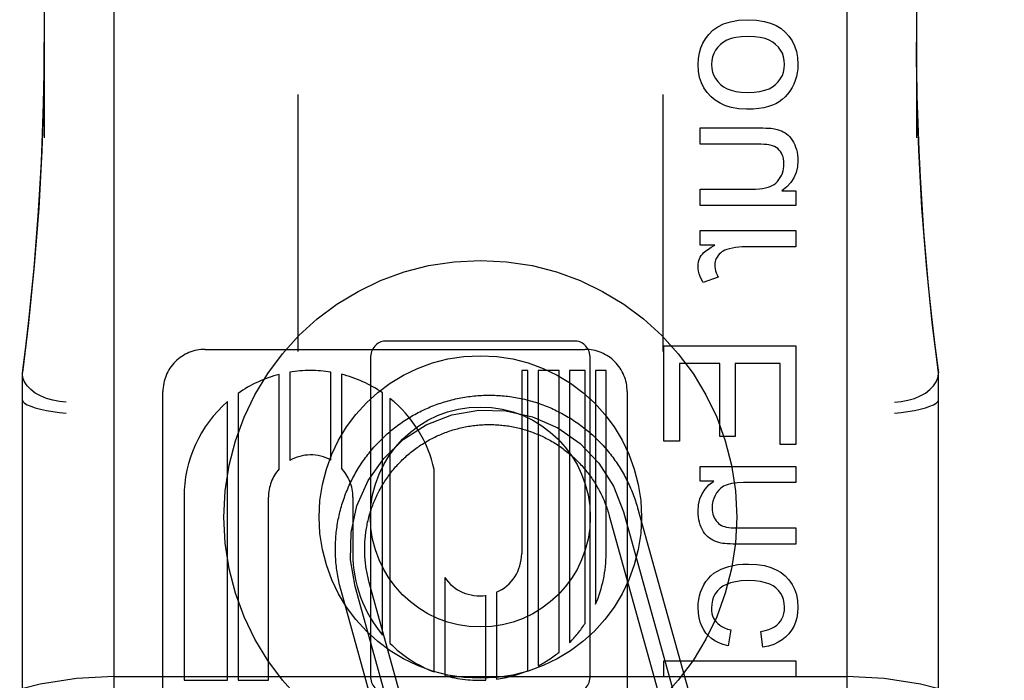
# Model space of a CAD drawing. Header units: inches. Extents: x 0 to 215, y 0 to 139.
# Tile 45 of 111: x 103.088 to 103.76, y 53.397 to 53.848. Entities that reach past the tile are written whole.
import ezdxf

# ---------------------------------------------------------------- set-up
doc = ezdxf.new("R2010")
doc.units = ezdxf.units.IN
doc.header["$LTSCALE"] = 11.804375
doc.header["$MEASUREMENT"] = 0
doc.linetypes.add('HIDDEN', pattern=[0.2, 0.1, -0.1])
doc.layers.add('DEFAULT_2', color=8, linetype='HIDDEN')

msp = doc.modelspace()

# ---------------------------------------------------------------- linework, layer by layer
at = {"layer": 'DEFAULT_2', "color": 8, "linetype": 'HIDDEN'}
for p, q in [((103.15239, 56.25888), (103.15239, 50.75838)), ((103.65239, 56.25888), (103.65239, 50.75838)), ((103.10489, 54.44914), (103.10489, 53.76709)), ((103.69989, 54.44914), (103.69989, 53.76709)), ((103.27789, 53.79665), (103.27789, 53.62136)), ((103.52689, 53.79665), (103.52689, 53.62136)), ((103.55241, 53.77391), (103.59281, 53.77391)), ((103.55241, 53.76286), (103.55241, 53.77391)), ((103.58857, 53.76286), (103.55241, 53.76286)), ((103.55241, 53.7321), (103.58734, 53.7321)), ((103.55241, 53.72105), (103.55241, 53.7321)), ((103.60803, 53.73093), (103.61761, 53.73093)), ((103.61761, 53.73093), (103.61761, 53.72105)), ((103.61761, 53.72105), (103.55241, 53.72105)), ((103.55241, 53.70386), (103.61761, 53.70386)), ((103.55241, 53.69391), (103.55241, 53.70386)), ((103.61761, 53.70386), (103.61761, 53.69281)), ((103.56229, 53.69391), (103.55241, 53.69391)), ((103.61761, 53.69281), (103.58347, 53.69281)), ((103.56475, 53.67224), (103.5545, 53.66844)), ((103.46739, 53.62858), (103.33739, 53.62858)), ((103.52761, 53.62528), (103.61761, 53.62528)), ((103.52761, 53.5602), (103.52761, 53.62528)), ((103.61761, 53.62528), (103.61761, 53.55811)), ((103.21461, 53.62291), (103.47379, 53.62291)), ((103.32739, 53.61671), (103.32739, 53.40046)), ((103.47739, 53.40046), (103.47739, 53.61671)), ((103.56579, 53.61337), (103.53823, 53.61337)), ((103.53823, 53.61337), (103.53823, 53.5602)), ((103.56579, 53.56358), (103.56579, 53.61337)), ((103.60699, 53.61337), (103.57635, 53.61337)), ((103.57635, 53.61337), (103.57635, 53.56358)), ((103.60699, 53.55811), (103.60699, 53.61337)), ((103.08989, 52.86398), (103.08989, 53.60703)), ((103.26516, 53.54135), (103.26516, 53.60581)), ((103.27231, 53.60732), (103.27231, 53.54712)), ((103.30042, 53.54737), (103.30042, 53.6074)), ((103.30756, 53.60593), (103.30756, 53.54186)), ((103.43474, 53.60851), (103.43059, 53.60851)), ((103.43059, 53.60851), (103.43059, 53.48363)), ((103.43474, 53.40376), (103.43474, 53.60851)), ((103.45617, 53.60851), (103.44188, 53.60851)), ((103.44188, 53.60851), (103.44188, 53.4071)), ((103.45617, 53.41649), (103.45617, 53.60851)), ((103.47391, 53.60851), (103.46331, 53.60851)), ((103.46331, 53.60851), (103.46331, 53.42296)), ((103.47391, 53.43605), (103.47391, 53.60851)), ((103.48819, 53.60851), (103.48105, 53.60851)), ((103.48105, 53.60851), (103.48105, 53.44924)), ((103.48819, 53.48363), (103.48819, 53.60851)), ((103.71489, 52.86398), (103.71489, 53.60703)), ((103.18579, 52.98924), (103.18579, 53.59411)), ((103.23706, 53.5929), (103.23706, 53.39723)), ((103.33567, 53.42801), (103.33567, 53.59322)), ((103.50259, 53.59411), (103.50259, 52.98931)), ((103.22992, 53.39723), (103.22992, 53.58732)), ((103.34074, 53.58944), (103.34074, 53.4225)), ((103.57635, 53.56358), (103.56579, 53.56358)), ((103.53823, 53.5602), (103.52761, 53.5602)), ((103.61761, 53.55811), (103.60699, 53.55811)), ((103.37092, 53.40294), (103.37092, 53.54092)), ((103.55241, 53.54307), (103.61761, 53.54307)), ((103.55241, 53.53313), (103.55241, 53.54307)), ((103.61761, 53.54307), (103.61761, 53.53202)), ((103.56168, 53.53313), (103.55241, 53.53313)), ((103.61761, 53.53202), (103.582, 53.53202)), ((103.20019, 53.52211), (103.20019, 53.39723)), ((103.25779, 53.39723), (103.25779, 53.52211)), ((103.31541, 53.52211), (103.31538, 53.48358)), ((103.50002, 53.5121), (103.53886, 53.37241)), ((103.50965, 53.51478), (103.54849, 53.37509)), ((103.49038, 53.50942), (103.52922, 53.36973)), ((103.57795, 53.50114), (103.61761, 53.50114)), ((103.61761, 53.50114), (103.61761, 53.49009)), ((103.61761, 53.49009), (103.57752, 53.49009)), ((103.36678, 53.31937), (103.3266, 53.46388)), ((103.37806, 53.46732), (103.37806, 53.40056)), ((103.34751, 53.31402), (103.30733, 53.45852)), ((103.35714, 53.31669), (103.31696, 53.4612)), ((103.41331, 53.45724), (103.41331, 53.398)), ((103.40617, 53.39734), (103.40617, 53.45517)), ((103.57322, 53.43153), (103.57156, 53.42078)), ((103.59514, 53.41974), (103.59373, 53.4306)), ((103.52761, 53.41053), (103.61761, 53.41053)), ((103.52761, 53.39948), (103.52761, 53.41053)), ((103.61761, 53.41053), (103.61761, 53.39948)), ((103.15239, 53.39971), (103.65239, 53.39971)), ((103.20019, 53.39723), (103.22992, 53.39723)), ((103.23706, 53.39723), (103.25779, 53.39723)), ((103.61761, 53.39948), (103.52761, 53.39948))]:
    msp.add_line(p, q, dxfattribs=at)
for points in [[(103.55819, 53.83762), (103.56101, 53.84046), (103.56441, 53.84286), (103.56835, 53.84485), (103.573, 53.84635), (103.57858, 53.84729), (103.58501, 53.8477)], [(103.58501, 53.8477), (103.5909, 53.84737), (103.59607, 53.84659), (103.60046, 53.84533), (103.60423, 53.84367), (103.60754, 53.84167), (103.61032, 53.8393)], [(103.61032, 53.8393), (103.61293, 53.83643), (103.61509, 53.83327), (103.61678, 53.82988), (103.61801, 53.82612), (103.61877, 53.82185), (103.61908, 53.81713)], [(103.10489, 53.83215), (103.10452, 53.79775), (103.10325, 53.75839), (103.10108, 53.71914), (103.09802, 53.68), (103.09407, 53.64099), (103.08989, 53.60704)], [(103.08989, 53.60681), (103.09218, 53.6247), (103.09427, 53.64259), (103.09617, 53.66048), (103.09789, 53.67835), (103.0994, 53.69613), (103.10074, 53.71403), (103.10191, 53.73218), (103.1029, 53.7508), (103.10372, 53.7701), (103.10435, 53.79022), (103.10475, 53.81142), (103.10489, 53.83215)], [(103.55094, 53.81713), (103.55118, 53.82127), (103.55182, 53.82508), (103.55283, 53.82854), (103.55423, 53.83173), (103.55602, 53.83477), (103.55819, 53.83762)], [(103.58501, 53.83634), (103.58058, 53.83613), (103.57671, 53.83562), (103.57342, 53.83479), (103.57062, 53.8337), (103.56823, 53.8324), (103.56628, 53.83088)], [(103.60381, 53.83089), (103.60185, 53.83241), (103.59946, 53.8337), (103.59664, 53.83479), (103.59333, 53.83562), (103.58945, 53.83613), (103.58501, 53.83634)], [(103.69989, 53.83232), (103.7, 53.81441), (103.70031, 53.79552), (103.70082, 53.77704), (103.70152, 53.75871), (103.70242, 53.74026), (103.70352, 53.72179), (103.70482, 53.70336), (103.70632, 53.68484), (103.70804, 53.66619), (103.71001, 53.64712), (103.71229, 53.62729), (103.71489, 53.60681)], [(103.71489, 53.60704), (103.71067, 53.64132), (103.70673, 53.68032), (103.70368, 53.71946), (103.70152, 53.75872), (103.70026, 53.79808), (103.69989, 53.83231)], [(103.56628, 53.83088), (103.56436, 53.82893), (103.56281, 53.82686), (103.56163, 53.82472), (103.5608, 53.82241), (103.56028, 53.81988), (103.56008, 53.81713)], [(103.61, 53.81713), (103.6098, 53.8199), (103.60928, 53.82246), (103.60845, 53.82477), (103.60728, 53.82691), (103.60573, 53.82896), (103.60381, 53.83089)], [(103.55979, 53.79516), (103.55713, 53.7981), (103.55494, 53.80128), (103.55324, 53.80466), (103.55201, 53.80837), (103.55124, 53.81254), (103.55094, 53.81713)], [(103.56008, 53.81713), (103.56027, 53.81446), (103.56079, 53.81198), (103.56162, 53.80971), (103.5628, 53.80757), (103.56438, 53.80549), (103.56635, 53.8035)], [(103.60372, 53.80345), (103.60568, 53.80543), (103.60727, 53.8075), (103.60845, 53.80963), (103.60928, 53.81191), (103.6098, 53.81442), (103.61, 53.81713)], [(103.61908, 53.81713), (103.61896, 53.81428), (103.61862, 53.81154), (103.61807, 53.8089), (103.61729, 53.80634), (103.6163, 53.80384), (103.61509, 53.80141)], [(103.56635, 53.8035), (103.56832, 53.80196), (103.57069, 53.80065), (103.57343, 53.79954), (103.57663, 53.7987), (103.58038, 53.79819), (103.58464, 53.79797)], [(103.58464, 53.79797), (103.5892, 53.79819), (103.59317, 53.79871), (103.59653, 53.79955), (103.59937, 53.80065), (103.60177, 53.80195), (103.60372, 53.80345)], [(103.61509, 53.80141), (103.61365, 53.79907), (103.61205, 53.79695), (103.61029, 53.79504), (103.60836, 53.79333), (103.60624, 53.79179), (103.60392, 53.79042)], [(103.58409, 53.78661), (103.57861, 53.78695), (103.57376, 53.78774), (103.56958, 53.78901), (103.56592, 53.79069), (103.56264, 53.79274), (103.55979, 53.79516)], [(103.60392, 53.79042), (103.60164, 53.78935), (103.59896, 53.78844), (103.59592, 53.78768), (103.59245, 53.78711), (103.5885, 53.78676), (103.58409, 53.78661)], [(103.59281, 53.77391), (103.59517, 53.77389), (103.59727, 53.77384), (103.5991, 53.77375), (103.60067, 53.77363), (103.60202, 53.77347), (103.60313, 53.77328)], [(103.60313, 53.77328), (103.60481, 53.77287), (103.60637, 53.7724), (103.60779, 53.77185), (103.60909, 53.77123), (103.61028, 53.77057), (103.61135, 53.76985)], [(103.61135, 53.76985), (103.61234, 53.76906), (103.61331, 53.7681), (103.61425, 53.76697), (103.61516, 53.76565), (103.61604, 53.76414), (103.61687, 53.76243)], [(103.60024, 53.7622), (103.59919, 53.7624), (103.5978, 53.76256), (103.59607, 53.76269), (103.59398, 53.76278), (103.59147, 53.76284), (103.58857, 53.76286)], [(103.60713, 53.75777), (103.60624, 53.75883), (103.60526, 53.75976), (103.6042, 53.76055), (103.60303, 53.76121), (103.6017, 53.76177), (103.60024, 53.7622)], [(103.61687, 53.76243), (103.61753, 53.7608), (103.61807, 53.75911), (103.6185, 53.75735), (103.61882, 53.75553), (103.61901, 53.75362), (103.61908, 53.75162)], [(103.60957, 53.74941), (103.60948, 53.75116), (103.60926, 53.75276), (103.6089, 53.75421), (103.60842, 53.75552), (103.60783, 53.75671), (103.60713, 53.75777)], [(103.61908, 53.75162), (103.61874, 53.74733), (103.61782, 53.74342), (103.61637, 53.73996), (103.6143, 53.73679), (103.61151, 53.73376), (103.60803, 53.73093)], [(103.60704, 53.74009), (103.60782, 53.74156), (103.60846, 53.74306), (103.60894, 53.74456), (103.60928, 53.7461), (103.60949, 53.74772), (103.60957, 53.74941)], [(103.60011, 53.73394), (103.60152, 53.73462), (103.60282, 53.73542), (103.60399, 53.73634), (103.60508, 53.73741), (103.60609, 53.73866), (103.60704, 53.74009)], [(103.58734, 53.7321), (103.5902, 53.73216), (103.59276, 53.73233), (103.595, 53.7326), (103.59696, 53.73297), (103.59867, 53.73341), (103.60011, 53.73394)], [(103.55315, 53.68691), (103.55392, 53.68791), (103.55498, 53.68897), (103.55631, 53.6901), (103.55796, 53.69129), (103.55996, 53.69257), (103.56229, 53.69391)], [(103.58347, 53.69281), (103.58105, 53.69275), (103.57873, 53.69258), (103.57654, 53.69232), (103.57446, 53.69195), (103.57247, 53.69151), (103.57058, 53.69097)], [(103.55094, 53.67979), (103.551, 53.68108), (103.55119, 53.68233), (103.55149, 53.68352), (103.55191, 53.68467), (103.55247, 53.68581), (103.55315, 53.68691)], [(103.56455, 53.68686), (103.56387, 53.68587), (103.56332, 53.68484), (103.5629, 53.6838), (103.56261, 53.68272), (103.56242, 53.68157), (103.56236, 53.68035)], [(103.57058, 53.69097), (103.5693, 53.6905), (103.56814, 53.68995), (103.56711, 53.68932), (103.56619, 53.6886), (103.56533, 53.68778), (103.56455, 53.68686)], [(103.5545, 53.66844), (103.55335, 53.67053), (103.55243, 53.67255), (103.55175, 53.67448), (103.55129, 53.67633), (103.55101, 53.6781), (103.55094, 53.67979)], [(103.56236, 53.68035), (103.56241, 53.67907), (103.5626, 53.67777), (103.56291, 53.67645), (103.56336, 53.67509), (103.56398, 53.67369), (103.56475, 53.67224)], [(103.11989, 53.58689), (103.1152, 53.58731), (103.11062, 53.58816), (103.10627, 53.58944), (103.10225, 53.5911), (103.09866, 53.59311), (103.09559, 53.59542), (103.09314, 53.59795), (103.09135, 53.60065), (103.09026, 53.60346), (103.08989, 53.60631)], [(103.68489, 53.58689), (103.68958, 53.58731), (103.69416, 53.58816), (103.69851, 53.58944), (103.70253, 53.5911), (103.70613, 53.59311), (103.70919, 53.59542), (103.71164, 53.59795), (103.71343, 53.60065), (103.71452, 53.60346), (103.71489, 53.60631)], [(103.30733, 53.45852), (103.30699, 53.45977), (103.30667, 53.46101), (103.30636, 53.46226), (103.30607, 53.46352), (103.30579, 53.46478), (103.30553, 53.46604), (103.30529, 53.4673), (103.30506, 53.46857), (103.30484, 53.46984), (103.30464, 53.47112), (103.30446, 53.47239), (103.30429, 53.47367), (103.30414, 53.47495), (103.30401, 53.47623), (103.30389, 53.47751), (103.30378, 53.4788), (103.30369, 53.48008), (103.30362, 53.48137), (103.30357, 53.48266), (103.30352, 53.48394), (103.3035, 53.48523), (103.30349, 53.48652), (103.3035, 53.48781), (103.30352, 53.4891), (103.30356, 53.49039), (103.30361, 53.49167), (103.30368, 53.49296), (103.30376, 53.49424), (103.30387, 53.49553), (103.30398, 53.49681), (103.30412, 53.49809), (103.30426, 53.49937), (103.30443, 53.50065), (103.30461, 53.50193), (103.3048, 53.5032), (103.30501, 53.50447), (103.30524, 53.50574), (103.30548, 53.50701), (103.30574, 53.50827), (103.30601, 53.50953), (103.3063, 53.51078), (103.30661, 53.51204), (103.30693, 53.51328), (103.30726, 53.51453), (103.30761, 53.51577), (103.30797, 53.517), (103.30835, 53.51824), (103.30875, 53.51946), (103.30916, 53.52068), (103.30959, 53.5219), (103.31003, 53.52311), (103.31048, 53.52432), (103.31095, 53.52552), (103.31143, 53.52671), (103.31193, 53.5279), (103.31245, 53.52908), (103.31297, 53.53026), (103.31352, 53.53142), (103.31407, 53.53259), (103.31464, 53.53374), (103.31523, 53.53489), (103.31583, 53.53603), (103.31644, 53.53716), (103.31707, 53.53829), (103.31771, 53.53941), (103.31836, 53.54052), (103.31903, 53.54162), (103.31971, 53.54271), (103.32041, 53.5438), (103.32112, 53.54487), (103.32184, 53.54594), (103.32257, 53.547), (103.32332, 53.54805), (103.32408, 53.54909), (103.32485, 53.55012), (103.32564, 53.55114), (103.32643, 53.55216), (103.32724, 53.55316), (103.32807, 53.55415), (103.3289, 53.55513), (103.32975, 53.5561), (103.33061, 53.55706), (103.33148, 53.55801), (103.33236, 53.55895), (103.33325, 53.55988), (103.33415, 53.5608), (103.33507, 53.56171), (103.336, 53.5626), (103.33693, 53.56349), (103.33788, 53.56436), (103.33884, 53.56522), (103.33981, 53.56607), (103.34079, 53.5669), (103.34178, 53.56773), (103.34278, 53.56854), (103.34379, 53.56934), (103.34481, 53.57013), (103.34584, 53.5709), (103.34688, 53.57167), (103.34793, 53.57242), (103.34898, 53.57315), (103.35005, 53.57388), (103.35112, 53.57459), (103.35221, 53.57528), (103.3533, 53.57597), (103.3544, 53.57664), (103.35551, 53.5773), (103.35663, 53.57794), (103.35775, 53.57857), (103.35888, 53.57919), (103.36002, 53.57979), (103.36117, 53.58038), (103.36232, 53.58095), (103.36348, 53.58151), (103.36465, 53.58205), (103.36582, 53.58258), (103.36701, 53.5831), (103.36819, 53.5836), (103.36938, 53.58409), (103.37058, 53.58456), (103.37179, 53.58502), (103.373, 53.58546), (103.37421, 53.58589), (103.37543, 53.5863), (103.37666, 53.5867), (103.37789, 53.58709), (103.37912, 53.58745), (103.38036, 53.58781), (103.38161, 53.58814), (103.38285, 53.58847), (103.38411, 53.58877), (103.38536, 53.58906), (103.38662, 53.58934), (103.38788, 53.5896), (103.38915, 53.58985), (103.39042, 53.59008), (103.39169, 53.59029), (103.39296, 53.59049), (103.39423, 53.59067), (103.39551, 53.59084), (103.39679, 53.59099), (103.39807, 53.59113), (103.39936, 53.59125), (103.40064, 53.59135), (103.40193, 53.59144), (103.40321, 53.59151), (103.4045, 53.59157), (103.40579, 53.59161), (103.40708, 53.59163), (103.40836, 53.59164), (103.40965, 53.59164), (103.41094, 53.59162), (103.41223, 53.59158), (103.41352, 53.59152), (103.4148, 53.59145), (103.41609, 53.59137), (103.41737, 53.59127), (103.41866, 53.59115), (103.41994, 53.59102), (103.42122, 53.59087), (103.4225, 53.59071), (103.42377, 53.59053), (103.42505, 53.59033), (103.42632, 53.59012), (103.42759, 53.58989), (103.42885, 53.58965), (103.43011, 53.58939), (103.43137, 53.58912), (103.43263, 53.58883), (103.43388, 53.58853), (103.43513, 53.58821), (103.43637, 53.58787), (103.43761, 53.58752), (103.43885, 53.58716), (103.44008, 53.58678), (103.44131, 53.58638), (103.44253, 53.58597), (103.44374, 53.58555), (103.44496, 53.58511), (103.44616, 53.58465), (103.44736, 53.58419), (103.44856, 53.5837), (103.44974, 53.5832), (103.45092, 53.58269), (103.4521, 53.58216), (103.45327, 53.58162), (103.45443, 53.58106), (103.45559, 53.58049), (103.45673, 53.57991), (103.45787, 53.57931), (103.45901, 53.57869), (103.46013, 53.57807), (103.46125, 53.57743), (103.46236, 53.57677), (103.46346, 53.5761), (103.46456, 53.57542), (103.46564, 53.57473), (103.46672, 53.57402), (103.46779, 53.5733)], [(103.08989, 53.58833), (103.09026, 53.58729), (103.09135, 53.58621), (103.09315, 53.58513), (103.09561, 53.58406), (103.09867, 53.58304), (103.10225, 53.58209), (103.10627, 53.58124), (103.11063, 53.5805), (103.11521, 53.57991), (103.11989, 53.57946)], [(103.68489, 53.57946), (103.68957, 53.57991), (103.69415, 53.5805), (103.69851, 53.58124), (103.70253, 53.58209), (103.70612, 53.58304), (103.70917, 53.58406), (103.71164, 53.58513), (103.71344, 53.58621), (103.71453, 53.58729), (103.71489, 53.58833)], [(103.31696, 53.4612), (103.31376, 53.47946), (103.31417, 53.498), (103.31817, 53.5161), (103.32578, 53.53337), (103.33643, 53.54855), (103.34982, 53.56136), (103.36545, 53.57134), (103.38304, 53.57817), (103.4013, 53.58137), (103.41984, 53.58096), (103.43794, 53.57696), (103.45521, 53.56936), (103.47039, 53.55871), (103.48321, 53.54532), (103.49318, 53.52969), (103.50002, 53.5121)], [(103.3266, 53.46388), (103.32631, 53.46494), (103.32604, 53.466), (103.32578, 53.46706), (103.32553, 53.46813), (103.3253, 53.46919), (103.32508, 53.47027), (103.32488, 53.47134), (103.32469, 53.47242), (103.32451, 53.4735), (103.32435, 53.47458), (103.3242, 53.47567), (103.32407, 53.47675), (103.32395, 53.47784), (103.32384, 53.47893), (103.32375, 53.48002), (103.32367, 53.48111), (103.32361, 53.4822), (103.32356, 53.4833), (103.32352, 53.48439), (103.3235, 53.48548), (103.32349, 53.48658), (103.3235, 53.48767), (103.32352, 53.48877), (103.32355, 53.48986), (103.3236, 53.49095), (103.32366, 53.49205), (103.32374, 53.49314), (103.32383, 53.49423), (103.32393, 53.49532), (103.32405, 53.49641), (103.32418, 53.49749), (103.32433, 53.49858), (103.32449, 53.49966), (103.32467, 53.50074), (103.32485, 53.50182), (103.32506, 53.50289), (103.32527, 53.50397), (103.3255, 53.50504), (103.32575, 53.5061), (103.326, 53.50717), (103.32628, 53.50823), (103.32656, 53.50928), (103.32686, 53.51034), (103.32717, 53.51139), (103.3275, 53.51243), (103.32783, 53.51347), (103.32819, 53.51451), (103.32855, 53.51554), (103.32893, 53.51657), (103.32932, 53.51759), (103.32973, 53.5186), (103.33014, 53.51961), (103.33058, 53.52062), (103.33102, 53.52162), (103.33148, 53.52262), (103.33195, 53.5236), (103.33243, 53.52459), (103.33292, 53.52556), (103.33343, 53.52653), (103.33395, 53.52749), (103.33448, 53.52845), (103.33503, 53.5294), (103.33558, 53.53034), (103.33615, 53.53128), (103.33673, 53.53221), (103.33733, 53.53313), (103.33793, 53.53404), (103.33855, 53.53494), (103.33917, 53.53584), (103.33981, 53.53673), (103.34046, 53.53761), (103.34112, 53.53848), (103.3418, 53.53934), (103.34248, 53.5402), (103.34318, 53.54104), (103.34388, 53.54188), (103.3446, 53.54271), (103.34533, 53.54352), (103.34606, 53.54433), (103.34681, 53.54513), (103.34757, 53.54592), (103.34834, 53.5467), (103.34912, 53.54747), (103.3499, 53.54823), (103.3507, 53.54898), (103.35151, 53.54972), (103.35233, 53.55044), (103.35315, 53.55116), (103.35399, 53.55187), (103.35483, 53.55257), (103.35568, 53.55325), (103.35655, 53.55393), (103.35742, 53.55459), (103.3583, 53.55524), (103.35918, 53.55588), (103.36008, 53.55651), (103.36098, 53.55713), (103.36189, 53.55773), (103.36281, 53.55833), (103.36374, 53.55891), (103.36467, 53.55948), (103.36562, 53.56004), (103.36656, 53.56058), (103.36752, 53.56112), (103.36848, 53.56164), (103.36945, 53.56215), (103.37043, 53.56264), (103.37141, 53.56313), (103.3724, 53.5636), (103.37339, 53.56406), (103.37439, 53.5645), (103.37539, 53.56494), (103.37641, 53.56536), (103.37742, 53.56576), (103.37844, 53.56615), (103.37947, 53.56654), (103.3805, 53.5669), (103.38153, 53.56726), (103.38257, 53.5676), (103.38362, 53.56792), (103.38467, 53.56824), (103.38572, 53.56854), (103.38678, 53.56882), (103.38784, 53.5691), (103.3889, 53.56935), (103.38997, 53.5696), (103.39104, 53.56983), (103.39211, 53.57005), (103.39318, 53.57025), (103.39426, 53.57044), (103.39534, 53.57062), (103.39642, 53.57078), (103.39751, 53.57093), (103.39859, 53.57107), (103.39968, 53.57119), (103.40077, 53.57129), (103.40186, 53.57138), (103.40295, 53.57146), (103.40405, 53.57153), (103.40514, 53.57158), (103.40623, 53.57161), (103.40733, 53.57164), (103.40842, 53.57164), (103.40952, 53.57164), (103.41061, 53.57162), (103.4117, 53.57158), (103.4128, 53.57153), (103.41389, 53.57147), (103.41498, 53.5714), (103.41607, 53.57131), (103.41716, 53.5712), (103.41825, 53.57108), (103.41934, 53.57095), (103.42042, 53.5708), (103.4215, 53.57064), (103.42258, 53.57047), (103.42366, 53.57028), (103.42474, 53.57008), (103.42581, 53.56986), (103.42688, 53.56963), (103.42795, 53.56939), (103.42901, 53.56913), (103.43007, 53.56886), (103.43113, 53.56857), (103.43218, 53.56828), (103.43323, 53.56796), (103.43427, 53.56764), (103.43532, 53.5673), (103.43635, 53.56695), (103.43738, 53.56658), (103.43841, 53.56621), (103.43943, 53.56581), (103.44045, 53.56541), (103.44146, 53.56499), (103.44247, 53.56456), (103.44347, 53.56412), (103.44446, 53.56366), (103.44545, 53.56319), (103.44643, 53.56271), (103.44741, 53.56221), (103.44838, 53.56171), (103.44934, 53.56119), (103.4503, 53.56065), (103.45125, 53.56011), (103.45219, 53.55955), (103.45312, 53.55898), (103.45405, 53.5584), (103.45497, 53.55781), (103.45588, 53.55721), (103.45679, 53.55659), (103.45768, 53.55596), (103.45857, 53.55532), (103.45945, 53.55467), (103.46032, 53.55401), (103.46119, 53.55334), (103.46204, 53.55266), (103.46289, 53.55196), (103.46372, 53.55125), (103.46455, 53.55054)], [(103.46779, 53.5733), (103.46885, 53.57257), (103.4699, 53.57182), (103.47094, 53.57106), (103.47197, 53.57029), (103.47299, 53.5695), (103.474, 53.5687), (103.475, 53.56789), (103.476, 53.56707), (103.47698, 53.56624), (103.47795, 53.56539), (103.47891, 53.56453), (103.47986, 53.56366), (103.4808, 53.56278), (103.48173, 53.56189), (103.48265, 53.56098), (103.48355, 53.56007), (103.48445, 53.55914), (103.48533, 53.5582), (103.4862, 53.55726), (103.48706, 53.5563), (103.48791, 53.55533), (103.48875, 53.55435), (103.48957, 53.55336), (103.49039, 53.55236), (103.49119, 53.55135), (103.49198, 53.55033), (103.49275, 53.5493), (103.49351, 53.54826), (103.49426, 53.54721), (103.495, 53.54615), (103.49572, 53.54509), (103.49643, 53.54401), (103.49713, 53.54293), (103.49782, 53.54184), (103.49849, 53.54074), (103.49914, 53.53963), (103.49979, 53.53851), (103.50042, 53.53739), (103.50103, 53.53626), (103.50163, 53.53512), (103.50222, 53.53397), (103.50279, 53.53282), (103.50335, 53.53166), (103.5039, 53.53049), (103.50443, 53.52932), (103.50495, 53.52814), (103.50545, 53.52695), (103.50594, 53.52576), (103.50641, 53.52456), (103.50687, 53.52335), (103.50731, 53.52214), (103.50774, 53.52093), (103.50815, 53.51971), (103.50855, 53.51848), (103.50893, 53.51725), (103.5093, 53.51602), (103.50965, 53.51478)], [(103.46455, 53.55054), (103.46537, 53.54981), (103.46618, 53.54907), (103.46698, 53.54833), (103.46777, 53.54757), (103.46855, 53.5468), (103.46931, 53.54602), (103.47007, 53.54523), (103.47082, 53.54444), (103.47156, 53.54363), (103.47229, 53.54281), (103.47301, 53.54199), (103.47372, 53.54115), (103.47441, 53.54031), (103.4751, 53.53945), (103.47577, 53.53859), (103.47643, 53.53772), (103.47709, 53.53684), (103.47773, 53.53596), (103.47836, 53.53506), (103.47897, 53.53416), (103.47958, 53.53325), (103.48017, 53.53233), (103.48076, 53.5314), (103.48133, 53.53047), (103.48188, 53.52952), (103.48243, 53.52858), (103.48296, 53.52762), (103.48348, 53.52666), (103.48399, 53.52569), (103.48449, 53.52471), (103.48497, 53.52373), (103.48544, 53.52274), (103.4859, 53.52175), (103.48635, 53.52075), (103.48678, 53.51975), (103.4872, 53.51874), (103.48761, 53.51772), (103.488, 53.5167), (103.48838, 53.51567), (103.48875, 53.51464), (103.4891, 53.51361), (103.48944, 53.51257), (103.48977, 53.51152), (103.49008, 53.51047), (103.49038, 53.50942)], [(103.55094, 53.51238), (103.5513, 53.5169), (103.55221, 53.52094), (103.55364, 53.52444), (103.55568, 53.52757), (103.55836, 53.53048), (103.56168, 53.53313)], [(103.582, 53.53202), (103.57758, 53.53182), (103.57383, 53.53133), (103.57081, 53.53054), (103.56838, 53.52952), (103.56643, 53.52831), (103.56501, 53.52691)], [(103.56501, 53.52691), (103.56363, 53.52511), (103.56251, 53.52323), (103.56165, 53.5213), (103.56103, 53.51927), (103.56066, 53.51706), (103.56051, 53.51471)], [(103.55309, 53.50157), (103.55244, 53.50325), (103.5519, 53.50497), (103.55149, 53.50671), (103.55119, 53.50852), (103.551, 53.51041), (103.55094, 53.51238)], [(103.56051, 53.51471), (103.56058, 53.5132), (103.56076, 53.5118), (103.56104, 53.5105), (103.56144, 53.50929), (103.56194, 53.50813), (103.56254, 53.50704)], [(103.56254, 53.50704), (103.56329, 53.50594), (103.5641, 53.50499), (103.56495, 53.50417), (103.56586, 53.50349), (103.56684, 53.5029), (103.56788, 53.50243)], [(103.55864, 53.49418), (103.55761, 53.49498), (103.55662, 53.49595), (103.55566, 53.49707), (103.55475, 53.49837), (103.5539, 53.49987), (103.55309, 53.50157)], [(103.56788, 53.50243), (103.56899, 53.50206), (103.57031, 53.50175), (103.57185, 53.50149), (103.57363, 53.5013), (103.57567, 53.50119), (103.57795, 53.50114)], [(103.56679, 53.49075), (103.56521, 53.49113), (103.56373, 53.49158), (103.56234, 53.49211), (103.56104, 53.49272), (103.5598, 53.49341), (103.55864, 53.49418)], [(103.57752, 53.49009), (103.57498, 53.49012), (103.57275, 53.49018), (103.57085, 53.49028), (103.56923, 53.49041), (103.56787, 53.49057), (103.56679, 53.49075)], [(103.56678, 53.47303), (103.56927, 53.47403), (103.57199, 53.47487), (103.57493, 53.47556), (103.57811, 53.47608), (103.58156, 53.4764), (103.58526, 53.47653)], [(103.58526, 53.47653), (103.59108, 53.4762), (103.5962, 53.47544), (103.60056, 53.47423), (103.60431, 53.47262), (103.6076, 53.47069), (103.61036, 53.46842)], [(103.55493, 53.46241), (103.55633, 53.46466), (103.55795, 53.46671), (103.55974, 53.46854), (103.56179, 53.47019), (103.56414, 53.47169), (103.56678, 53.47303)], [(103.58495, 53.46517), (103.58039, 53.46496), (103.57642, 53.46447), (103.57308, 53.46368), (103.57027, 53.46263), (103.56791, 53.4614), (103.56602, 53.45997)], [(103.60407, 53.46017), (103.6022, 53.46155), (103.59983, 53.46273), (103.59701, 53.46373), (103.59362, 53.4645), (103.58959, 53.46497), (103.58495, 53.46517)], [(103.61036, 53.46842), (103.61296, 53.46567), (103.61509, 53.46263), (103.61678, 53.45935), (103.618, 53.45568), (103.61877, 53.45151), (103.61908, 53.44687)], [(103.55094, 53.44681), (103.55106, 53.44962), (103.55139, 53.45232), (103.55193, 53.45492), (103.5527, 53.45744), (103.5537, 53.45994), (103.55493, 53.46241)], [(103.56602, 53.45997), (103.56419, 53.45813), (103.5627, 53.45615), (103.56156, 53.45406), (103.56074, 53.45176), (103.56022, 53.4492), (103.56002, 53.44638)], [(103.61, 53.447), (103.6098, 53.44973), (103.6093, 53.45222), (103.60849, 53.45445), (103.60736, 53.45648), (103.60588, 53.4584), (103.60407, 53.46017)], [(103.55635, 53.42945), (103.5548, 53.43166), (103.55349, 53.43411), (103.55243, 53.43679), (103.55163, 53.43976), (103.55114, 53.44311), (103.55094, 53.44681)], [(103.56002, 53.44638), (103.56013, 53.4445), (103.56042, 53.44276), (103.56088, 53.44117), (103.56152, 53.4397), (103.56234, 53.4383), (103.56334, 53.43699)], [(103.60601, 53.43613), (103.60721, 53.43761), (103.60819, 53.43921), (103.60896, 53.4409), (103.60952, 53.44274), (103.60986, 53.44478), (103.61, 53.447)], [(103.61908, 53.44687), (103.61887, 53.44321), (103.61832, 53.43985), (103.61744, 53.43682), (103.61622, 53.43402), (103.61466, 53.43137), (103.61276, 53.42889)], [(103.56334, 53.43699), (103.56441, 53.43586), (103.56571, 53.43481), (103.5672, 53.43383), (103.56894, 53.43295), (103.57095, 53.43218), (103.57322, 53.43153)], [(103.59373, 53.4306), (103.59663, 53.43116), (103.59917, 53.43188), (103.60134, 53.43276), (103.60318, 53.43378), (103.60474, 53.4349), (103.60601, 53.43613)], [(103.57156, 53.42078), (103.56815, 53.42166), (103.56511, 53.42277), (103.56248, 53.42411), (103.56018, 53.42567), (103.55813, 53.42745), (103.55635, 53.42945)], [(103.61276, 53.42889), (103.61068, 53.42673), (103.60828, 53.42482), (103.60561, 53.42316), (103.60257, 53.42175), (103.59907, 53.42061), (103.59514, 53.41974)]]:
    msp.add_lwpolyline(points, dxfattribs=at)
for radius in [0.175, 0.11, 0.075]:
    msp.add_circle((103.40239, 53.50858), radius, dxfattribs=at)
for centre, radius, start, end in [((103.21458, 53.59411), 0.02879, 89.95715, 179.99965), ((103.4738, 53.59411), 0.02879, 359.994, 90.00777), ((103.28659, 53.52211), 0.0864, 104.36193, 124.9816), ((103.28659, 53.52211), 0.0864, 80.79158, 99.51635), ((103.28659, 53.52211), 0.0864, 55.38872, 75.95701), ((103.28659, 53.52211), 0.0864, 130.99532, 180), ((103.28659, 53.52211), 0.0864, 12.57818, 51.19553), ((103.28659, 53.52211), 0.0288, 61.31241, 119.73732), ((103.28659, 53.52211), 0.0288, 138.08506, 180.00318), ((103.2866, 53.5221), 0.02881, 0.01851, 43.32118), ((103.40178, 53.48365), 0.08641, 180.04579, 220.08113), ((103.40179, 53.48363), 0.0288, 293.57805, 359.99993), ((103.40179, 53.48363), 0.0864, 336.53934, 0.00011), ((103.40179, 53.48363), 0.0288, 214.51156, 278.74532), ((103.40179, 53.48363), 0.0864, 315.39787, 326.58114), ((103.40179, 53.48363), 0.0864, 225.03546, 249.06329), ((103.40179, 53.48363), 0.0864, 297.64527, 309.0007), ((103.40179, 53.48363), 0.0864, 277.66245, 292.41655), ((103.15239, 53.14971), 0.25, 90, 270), ((103.40179, 53.48363), 0.0864, 254.05771, 272.90539), ((103.65239, 53.14971), 0.25, 270, 90)]:
    msp.add_arc(centre, radius, start, end, dxfattribs=at)
for centre, major_axis, start_param, end_param in [((103.33739, 53.61671), (0, -0.01187), 3.141593, 4.712389), ((103.46739, 53.61671), (0, 0.01187), -1.570796, 0), ((103.33739, 53.40046), (0, -0.01187), -1.570796, 0), ((103.46739, 53.40046), (0, 0.01187), 3.141593, 4.712389)]:
    msp.add_ellipse(centre, major_axis=major_axis, ratio=0.842271, start_param=start_param, end_param=end_param, dxfattribs=at)

doc.saveas('drawing.dxf')
